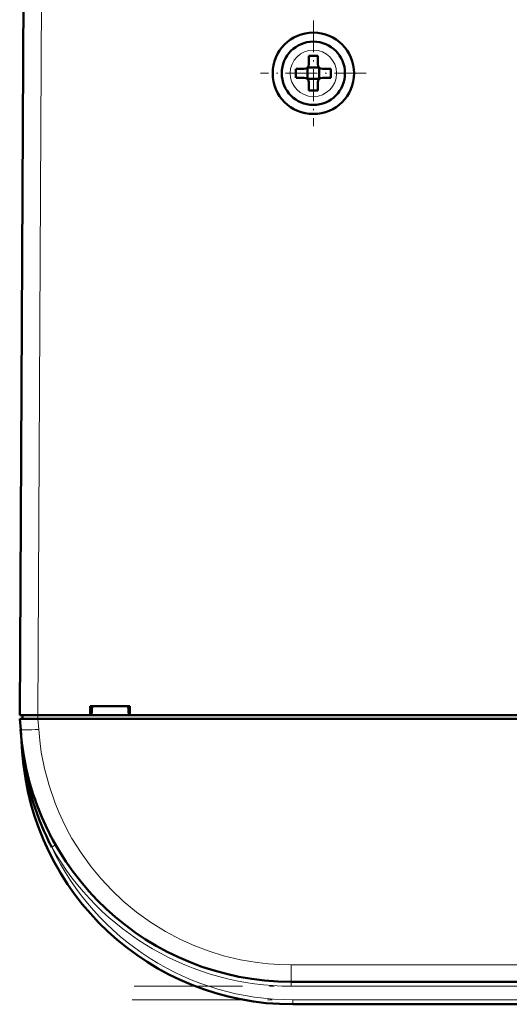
# Model space of a CAD drawing. Extents: x -2073 to 2460, y -1838 to 686.
# Tile 16 of 94: x -482 to -428, y -1610 to -1502. Entities that reach past the tile are written whole.
import ezdxf

# ---------------------------------------------------------------- set-up
doc = ezdxf.new("R2010")
doc.units = 0
doc.linetypes.add('DASHDOT', pattern=[18.5, 12, -3, 0.5, -3])

msp = doc.modelspace()

# ---------------------------------------------------------------- linework, layer by layer
at = {"color": 7, "lineweight": 50}
for p, q in [((-481.93, -1578.44), (-481.51, -1496.39)), ((-449.93, -1506.44), (-449.93, -1505.52)), ((-448.93, -1505.52), (-448.93, -1506.44)), ((-451.35, -1506.94), (-450.43, -1506.94)), ((-450.08, -1506.79), (-450.07, -1506.8)), ((-450.07, -1506.8), (-448.79, -1506.8)), ((-450.07, -1506.8), (-450.07, -1508.07)), ((-448.79, -1506.8), (-448.78, -1506.79)), ((-448.79, -1506.8), (-448.79, -1508.07)), ((-447.51, -1506.94), (-448.43, -1506.94)), ((-451.35, -1507.94), (-450.43, -1507.94)), ((-450.07, -1508.07), (-450.08, -1508.09)), ((-448.79, -1508.07), (-450.07, -1508.07)), ((-449.93, -1508.44), (-449.93, -1509.36)), ((-448.93, -1508.44), (-448.93, -1509.36)), ((-448.79, -1508.07), (-448.78, -1508.09)), ((-447.51, -1507.94), (-448.43, -1507.94)), ((-474.14, -1578.44), (-474.14, -1577.44)), ((-474.14, -1577.44), (-469.73, -1577.44)), ((-474, -1578.44), (-473.93, -1577.44)), ((-469.93, -1577.44), (-469.87, -1578.44)), ((-469.73, -1577.44), (-469.73, -1578.44)), ((-481.93, -1578.44), (-479.93, -1578.44)), ((-481.82, -1580.03), (-481.91, -1578.84)), ((-481.91, -1578.84), (-479.91, -1578.84)), ((-481.63, -1578.44), (-481.63, -1578.84)), ((-479.93, -1578.44), (-474.14, -1578.44)), ((-226.96, -1578.84), (-479.91, -1578.84)), ((-474.14, -1578.44), (-474, -1578.44)), ((-474.08, -1578.44), (-469.78, -1578.44)), ((-469.87, -1578.44), (-469.73, -1578.44)), ((-469.73, -1578.44), (-350.14, -1578.44)), ((-481.82, -1580.07), (-481.65, -1582.53)), ((-479.48, -1589.75), (-479.38, -1589.98)), ((-254.97, -1607.94), (-451.9, -1607.94)), ((-255.15, -1610.44), (-451.72, -1610.44))]:
    msp.add_line(p, q, dxfattribs=at)
at = {"color": 7, "lineweight": 18}
for p, q in [((-479.51, -1496.39), (-479.93, -1578.44)), ((-449.41, -1504.87), (-449.43, -1504.87)), ((-452, -1507.42), (-452, -1507.44)), ((-446.86, -1507.46), (-446.86, -1507.44)), ((-449.45, -1510.01), (-449.43, -1510.01)), ((-479.94, -1578.84), (-479.94, -1578.44)), ((-479.91, -1578.84), (-479.83, -1580.03)), ((-481.65, -1582.53), (-481.6, -1582.53)), ((-481.55, -1582.9), (-481.6, -1582.53)), ((-478.39, -1593.05), (-478.08, -1592.87)), ((-478.08, -1592.87), (-477.96, -1592.8)), ((-254.97, -1606.08), (-451.9, -1606.08)), ((-451.9, -1607.94), (-451.9, -1606.08)), ((-451.9, -1607.94), (-451.9, -1608.44)), ((-254.97, -1608.44), (-451.9, -1608.44)), ((-451.72, -1609.94), (-451.72, -1610.44)), ((-255.15, -1609.94), (-451.72, -1609.94))]:
    msp.add_line(p, q, dxfattribs=at)
at = {"color": 7, "linetype": 'DASHDOT', "lineweight": 18, "ltscale": 0.292499}
msp.add_line((-449.43, -1501.59), (-449.43, -1513.29), dxfattribs=at)
at = {"color": 7, "linetype": 'DASHDOT', "lineweight": 18, "ltscale": 0.2925}
msp.add_line((-443.58, -1507.44), (-455.28, -1507.44), dxfattribs=at)
at = {"color": 7, "linetype": 'DASHDOT', "lineweight": 18, "ltscale": 0.012015}
msp.add_line((-479.94, -1578.4), (-479.94, -1578.88), dxfattribs=at)
at = {"color": 7, "linetype": 'DASHDOT', "lineweight": 18}
for p, q in [((-235.28, -1608.44), (-471.59, -1608.44)), ((-235.49, -1609.94), (-471.38, -1609.94))]:
    msp.add_line(p, q, dxfattribs=at)
at = {"color": 7, "lineweight": 18}
msp.add_lwpolyline([(-479.83, -1580.03), (-479.72, -1581.27), (-479.54, -1582.53), (-479.18, -1584.36), (-478.68, -1586.23), (-478.01, -1588.2), (-477.6, -1589.18), (-477.16, -1590.16), (-476.67, -1591.12), (-476.15, -1592.08), (-475.14, -1593.69), (-474.02, -1595.24), (-472.92, -1596.57), (-471.74, -1597.83), (-470.49, -1599.02), (-469, -1600.25), (-467.45, -1601.36), (-465.81, -1602.38), (-464.13, -1603.27), (-462.55, -1603.97), (-460.96, -1604.57), (-459.37, -1605.06), (-457.49, -1605.52), (-455.65, -1605.83), (-454.38, -1605.97), (-453.14, -1606.05), (-451.9, -1606.08)], dxfattribs=at)
at = {"color": 7, "lineweight": 50}
for radius in [4.5, 3.5]:
    msp.add_circle((-449.43, -1507.44), radius, dxfattribs=at)
at = {"color": 7, "lineweight": 18}
for centre, radius, start, end in [((-449.43, -1507.44), 2.57, 90, 179.4706), ((-449.43, -1507.44), 2.57, 0, 89.4706), ((-449.43, -1507.44), 2.57, 180, 269.4706), ((-449.43, -1507.44), 2.57, 270, 359.4706), ((-421.09, -1575.79), 60.88, 184.0416, 186.3583), ((-451.9, -1577.94), 30.5, 209.6942, 269.9999), ((-451.72, -1580.44), 29.5, 205.3037, 270)]:
    msp.add_arc(centre, radius, start, end, dxfattribs=at)
at = {"color": 7, "lineweight": 50}
for centre, radius, start, end in [((-450.43, -1506.44), 0.5, 270, 360), ((-449.43, -1522.61), 17.1, 89.9978, 91.6733), ((-449.43, -1522.61), 17.1, 88.3267, 90.0022), ((-448.43, -1506.44), 0.5, 180, 270), ((-434.26, -1507.44), 17.1, 178.3267, 180.0022), ((-434.22, -1507.44), 17.14, 179.9996, 181.6715), ((-464.6, -1507.44), 17.1, 359.9978, 1.6733), ((-464.64, -1507.44), 17.14, 358.3285, 0.0004), ((-450.43, -1508.44), 0.5, 0, 90), ((-448.43, -1508.44), 0.5, 90, 180), ((-449.43, -1492.23), 17.13, 268.3286, 271.6729), ((-451.9, -1577.94), 30, 184, 270), ((-451.72, -1580.44), 30, 184, 270), ((-481.59, -1582.76), 0.135, 285.2868, 317.5747), ((-451.82, -1579.2), 29.96, 187.0814, 207.5257), ((-452.08, -1578.01), 29.8, 198.5314, 203.1815), ((-451.87, -1577.93), 30.03, 205.6025, 209.691)]:
    msp.add_arc(centre, radius, start, end, dxfattribs=at)
at = {"color": 7, "lineweight": 18}
for centre, major_axis, ratio, start_param, end_param in [((-479.83, -1579.89), (2, 0.14), 0.069587, 3.141593, 4.707523), ((-482.04, -1582.56), (0.495, 0.076), 0.164442, 5.813966, 6.277967)]:
    msp.add_ellipse(centre, major_axis=major_axis, ratio=ratio, start_param=start_param, end_param=end_param, dxfattribs=at)

doc.saveas('drawing.dxf')
